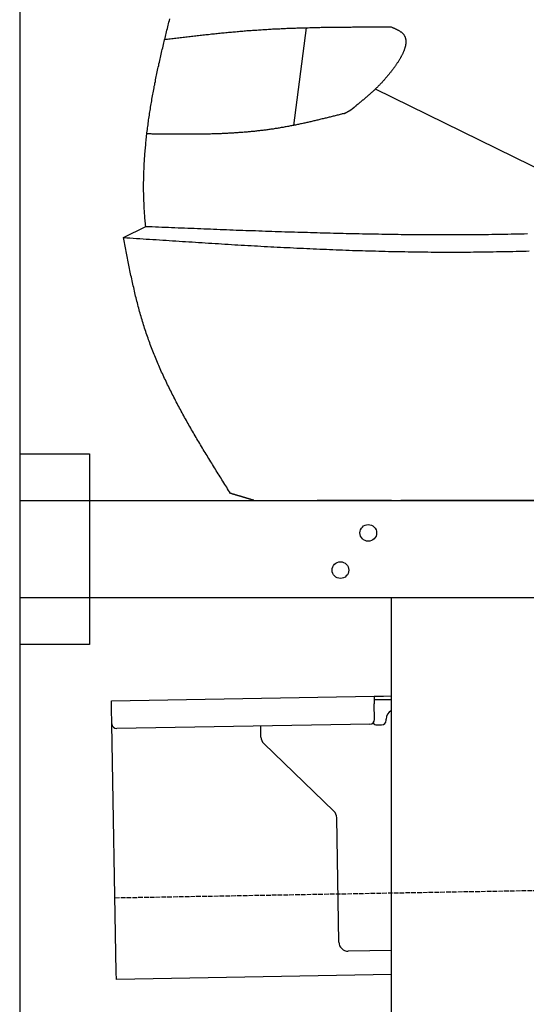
# Model space of a CAD drawing. Extents: x 1073 to 6773, y 5641 to 12616.
# Tile 36 of 69: x 1073 to 1618, y 10246 to 11306. Entities that reach past the tile are written whole.
import ezdxf

# ---------------------------------------------------------------- set-up
doc = ezdxf.new("R2010")
doc.units = 0
doc.linetypes.add('GEN3', pattern=[6.25, 5, -1.25])
doc.layers.get('0').update_dxf_attribs({"linetype": 'CONTINUOUS'})
doc.layers.add('3', color=6, linetype='GEN3')
doc.layers.add('CAR', color=10, linetype='CONTINUOUS')

msp = doc.modelspace()

# ---------------------------------------------------------------- linework, layer by layer
for p, q in [((1072.8, 12115.9), (1072.8, 5815.9)), ((1072.8, 10838), (1147.8, 10838)), ((1147.8, 10838), (1147.8, 10633)), ((1072.8, 10788), (1812.8, 10788)), ((1472.8, 10788), (1392.8, 10788)), ((1472.8, 10788), (1482.8, 10788)), ((1722.8, 10788), (1482.8, 10788)), ((1812.8, 10683), (1072.8, 10683)), ((1472.8, 8708), (1472.8, 10683)), ((1147.8, 10633), (1072.8, 10633)), ((1171.6, 10572.3), (1454, 10577.2)), ((1171.7, 10564.3), (1171.6, 10572.3)), ((1454, 10577.2), (1464, 10577.4)), ((1454, 10577.2), (1454.2, 10569.2)), ((1464.1, 10573.4), (1454.1, 10573.2)), ((1454.5, 10552.2), (1454.2, 10569.2)), ((1464, 10577.4), (1472.8, 10577.5)), ((1472.8, 10573.5), (1464.1, 10573.4)), ((1172, 10547.3), (1171.7, 10564.3)), ((1176.7, 10280.3), (1172, 10547.3)), ((1449.6, 10547.1), (1177.1, 10542.4)), ((1467, 10551.4), (1467, 10552.4)), ((1332.3, 10533.2), (1332.1, 10545.1)), ((1457.1, 10546.3), (1462.1, 10546.3)), ((1410.8, 10453.4), (1335.3, 10526.2)), ((1416.1, 10312.5), (1413.8, 10446.3)), ((1472.8, 10303.5), (1426.3, 10302.7)), ((1176.8, 10272.3), (1176.7, 10280.3)), ((1472.8, 10277.5), (1176.8, 10272.3))]:
    msp.add_line(p, q)
for centre in [(1447.8, 10753), (1417.8, 10713)]:
    msp.add_circle(centre, 9)
for centre, radius, start, end in [((1477, 10552.6), 10, 114.7874, 181), ((1177, 10547.4), 5, 181, 271), ((1449.5, 10552.1), 5, 271, 1), ((1457, 10551.3), 5, 214.2367, 271), ((1462, 10551.3), 5, 271, 1), ((1342.3, 10533.4), 10, 181, 226), ((1403.8, 10446.2), 10, 1, 46), ((1426.1, 10312.7), 10, 181, 271)]:
    msp.add_arc(centre, radius, start, end)
at = {"layer": '3'}
msp.add_line((1175.3, 10360.3), (6230.5, 10448.5), dxfattribs=at)
at = {"layer": 'CAR'}
for p, q in [((1380.9, 11296.9), (1367.3, 11191.7)), ((1761.6, 11080.5), (1455.4, 11230.8)), ((1184.4, 11071.1), (1208.3, 11083))]:
    msp.add_line(p, q, dxfattribs=at)
for points in [[(1208.3, 11083, 0), (1208.1, 11084.7, 0), (1208, 11086.4, 0), (1207.8, 11088.1, 0), (1207.7, 11089.8, 0), (1207.5, 11091.5, 0), (1207.4, 11093.2, 0), (1207.3, 11094.9, 0), (1207.1, 11096.6, 0), (1207, 11098.3, 0), (1206.9, 11100, 0), (1206.8, 11101.7, 0), (1206.7, 11103.4, 0), (1206.6, 11105.1, 0), (1206.5, 11106.8, 0), (1206.5, 11108.5, 0), (1206.4, 11110.2, 0), (1206.3, 11111.9, 0), (1206.3, 11113.6, 0), (1206.2, 11115.3, 0), (1206.2, 11117, 0), (1206.2, 11118.7, 0), (1206.1, 11120.4, 0), (1206.1, 11122.1, 0), (1206.1, 11123.9, 0), (1206.1, 11125.6, 0), (1206.1, 11127.3, 0), (1206.1, 11129, 0), (1206.1, 11130.7, 0), (1206.2, 11132.4, 0), (1206.2, 11134.1, 0), (1206.2, 11135.8, 0), (1206.3, 11137.5, 0), (1206.3, 11139.2, 0), (1206.4, 11140.9, 0), (1206.4, 11142.7, 0), (1206.5, 11144.4, 0), (1206.6, 11146.1, 0), (1206.7, 11147.8, 0), (1206.7, 11149.5, 0), (1206.8, 11151.2, 0), (1206.9, 11152.9, 0), (1207, 11154.6, 0), (1207.2, 11156.4, 0), (1207.3, 11158.1, 0), (1207.4, 11159.8, 0), (1207.5, 11161.5, 0), (1207.7, 11163.2, 0), (1207.8, 11164.9, 0), (1208, 11166.7, 0), (1208.1, 11168.4, 0), (1208.3, 11170.1, 0), (1208.4, 11171.8, 0), (1208.6, 11173.5, 0), (1208.8, 11175.2, 0), (1209, 11177, 0), (1209.1, 11178.7, 0), (1209.3, 11180.4, 0), (1209.5, 11182.1, 0), (1209.7, 11183.8, 0), (1209.9, 11185.5, 0), (1210.2, 11187.3, 0), (1210.4, 11189, 0), (1210.6, 11190.7, 0), (1210.8, 11192.4, 0), (1211, 11194.1, 0), (1211.3, 11195.9, 0), (1211.5, 11197.6, 0), (1211.8, 11199.3, 0), (1212, 11201, 0), (1212.3, 11202.8, 0), (1212.5, 11204.5, 0), (1212.8, 11206.2, 0), (1213.1, 11207.9, 0), (1213.4, 11209.6, 0), (1213.6, 11211.4, 0), (1213.9, 11213.1, 0), (1214.2, 11214.8, 0), (1214.5, 11216.5, 0), (1214.8, 11218.3, 0), (1215.1, 11220, 0), (1215.4, 11221.7, 0), (1215.7, 11223.4, 0), (1216, 11225.2, 0), (1216.3, 11226.9, 0), (1216.7, 11228.6, 0), (1217, 11230.3, 0), (1217.3, 11232.1, 0), (1217.6, 11233.8, 0), (1218, 11235.5, 0), (1218.3, 11237.2, 0), (1218.7, 11239, 0), (1219, 11240.7, 0), (1219.3, 11242.4, 0), (1219.7, 11244.2, 0), (1220.1, 11245.9, 0), (1220.4, 11247.6, 0), (1220.8, 11249.3, 0), (1221.1, 11251.1, 0), (1221.5, 11252.8, 0), (1221.9, 11254.5, 0), (1222.3, 11256.2, 0), (1222.6, 11258, 0), (1223, 11259.7, 0), (1223.4, 11261.4, 0), (1223.8, 11263.2, 0), (1224.2, 11264.9, 0), (1224.6, 11266.6, 0), (1225, 11268.3, 0), (1225.4, 11270.1, 0), (1225.8, 11271.8, 0), (1226.2, 11273.5, 0), (1226.6, 11275.3, 0), (1227, 11277, 0), (1227.4, 11278.7, 0), (1227.8, 11280.5, 0), (1228.2, 11282.2, 0), (1228.6, 11283.9, 0), (1229.1, 11285.6, 0), (1229.5, 11287.4, 0), (1229.9, 11289.1, 0), (1230.3, 11290.8, 0), (1230.8, 11292.6, 0), (1231.2, 11294.3, 0), (1231.6, 11296, 0), (1232, 11297.8, 0), (1232.5, 11299.5, 0), (1232.9, 11301.2, 0), (1233.3, 11303, 0), (1233.8, 11304.7, 0), (1234.2, 11306.4, 0)], [(1228.7, 11284.2, 0), (1230.2, 11284.4, 0), (1231.8, 11284.6, 0), (1233.3, 11284.8, 0), (1234.8, 11285, 0), (1236.3, 11285.1, 0), (1237.9, 11285.3, 0), (1239.4, 11285.5, 0), (1240.9, 11285.7, 0), (1242.5, 11285.9, 0), (1244, 11286.1, 0), (1245.5, 11286.2, 0), (1247, 11286.4, 0), (1248.5, 11286.6, 0), (1250.1, 11286.8, 0), (1251.6, 11287, 0), (1253.1, 11287.1, 0), (1254.7, 11287.3, 0), (1256.2, 11287.5, 0), (1257.7, 11287.7, 0), (1259.2, 11287.9, 0), (1260.8, 11288, 0), (1262.3, 11288.2, 0), (1263.8, 11288.4, 0), (1265.3, 11288.6, 0), (1266.9, 11288.7, 0), (1268.4, 11288.9, 0), (1269.9, 11289.1, 0), (1271.5, 11289.2, 0), (1273, 11289.4, 0), (1274.5, 11289.6, 0), (1276, 11289.7, 0), (1277.6, 11289.9, 0), (1279.1, 11290.1, 0), (1280.6, 11290.2, 0), (1282.2, 11290.4, 0), (1283.7, 11290.6, 0), (1285.2, 11290.7, 0), (1286.7, 11290.9, 0), (1288.3, 11291, 0), (1289.8, 11291.2, 0), (1291.3, 11291.3, 0), (1292.8, 11291.5, 0), (1294.4, 11291.6, 0), (1295.9, 11291.8, 0), (1297.4, 11291.9, 0), (1299, 11292.1, 0), (1300.5, 11292.2, 0), (1302, 11292.4, 0), (1303.5, 11292.5, 0), (1305.1, 11292.6, 0), (1306.6, 11292.8, 0), (1308.1, 11292.9, 0), (1309.7, 11293, 0), (1311.2, 11293.2, 0), (1312.7, 11293.3, 0), (1314.3, 11293.4, 0), (1315.8, 11293.5, 0), (1317.3, 11293.7, 0), (1318.8, 11293.8, 0), (1320.4, 11293.9, 0), (1321.9, 11294, 0), (1323.4, 11294.1, 0), (1325, 11294.2, 0), (1326.5, 11294.3, 0), (1328, 11294.4, 0), (1329.6, 11294.5, 0), (1331.1, 11294.6, 0), (1332.6, 11294.7, 0), (1334.2, 11294.8, 0), (1335.7, 11294.9, 0), (1337.2, 11295, 0), (1338.8, 11295.1, 0), (1340.3, 11295.2, 0), (1341.8, 11295.3, 0), (1343.4, 11295.4, 0), (1344.9, 11295.5, 0), (1346.4, 11295.5, 0), (1348, 11295.6, 0), (1349.5, 11295.7, 0), (1351, 11295.8, 0), (1352.6, 11295.8, 0), (1354.1, 11295.9, 0), (1355.6, 11296, 0), (1357.2, 11296, 0), (1358.7, 11296.1, 0), (1360.2, 11296.2, 0), (1361.8, 11296.2, 0), (1363.3, 11296.3, 0), (1364.8, 11296.4, 0), (1366.4, 11296.4, 0), (1367.9, 11296.5, 0), (1369.4, 11296.5, 0), (1371, 11296.6, 0), (1372.5, 11296.6, 0), (1374, 11296.7, 0), (1375.6, 11296.7, 0), (1377.1, 11296.8, 0), (1378.7, 11296.8, 0), (1380.2, 11296.9, 0), (1381.7, 11296.9, 0), (1383.2, 11296.9, 0), (1384.8, 11297, 0), (1386.3, 11297, 0), (1387.9, 11297.1, 0), (1389.4, 11297.1, 0), (1390.9, 11297.1, 0), (1392.5, 11297.2, 0), (1394, 11297.2, 0), (1395.5, 11297.2, 0), (1397.1, 11297.3, 0), (1398.6, 11297.3, 0), (1400.2, 11297.3, 0), (1401.7, 11297.3, 0), (1403.2, 11297.4, 0), (1404.8, 11297.4, 0), (1406.3, 11297.4, 0), (1407.8, 11297.4, 0), (1409.4, 11297.4, 0), (1410.9, 11297.5, 0), (1412.5, 11297.5, 0), (1414, 11297.5, 0), (1415.5, 11297.5, 0), (1417.1, 11297.5, 0), (1418.6, 11297.6, 0), (1420.1, 11297.6, 0), (1421.7, 11297.6, 0), (1423.2, 11297.6, 0), (1424.8, 11297.6, 0), (1426.3, 11297.6, 0), (1427.8, 11297.6, 0), (1429.4, 11297.6, 0), (1430.9, 11297.7, 0), (1432.4, 11297.7, 0), (1434, 11297.7, 0), (1435.5, 11297.7, 0), (1437, 11297.7, 0), (1438.6, 11297.7, 0), (1440.1, 11297.7, 0), (1441.7, 11297.7, 0), (1443.2, 11297.7, 0), (1444.7, 11297.7, 0), (1446.3, 11297.7, 0), (1447.8, 11297.7, 0), (1449.3, 11297.7, 0), (1450.9, 11297.7, 0), (1452.4, 11297.7, 0), (1454, 11297.7, 0), (1455.5, 11297.7, 0), (1457, 11297.7, 0), (1458.6, 11297.7, 0), (1460.1, 11297.7, 0), (1461.7, 11297.7, 0), (1463.2, 11297.7, 0), (1464.7, 11297.7, 0), (1466.3, 11297.7, 0), (1467.8, 11297.7, 0), (1469.3, 11297.7, 0), (1470.9, 11297.7, 0), (1472.4, 11297.8, 0)], [(1472.4, 11297.8, 0), (1473, 11297.5, 0), (1473.6, 11297.2, 0), (1474.2, 11297, 0), (1474.7, 11296.7, 0), (1475.3, 11296.5, 0), (1475.9, 11296.2, 0), (1476.4, 11296, 0), (1477, 11295.7, 0), (1477.5, 11295.4, 0), (1478.1, 11295.2, 0), (1478.6, 11294.9, 0), (1479.2, 11294.6, 0), (1479.7, 11294.4, 0), (1480.2, 11294.1, 0), (1480.7, 11293.8, 0), (1481.2, 11293.5, 0), (1481.7, 11293.2, 0), (1482.1, 11292.9, 0), (1482.6, 11292.6, 0), (1483, 11292.3, 0), (1483.5, 11291.9, 0), (1483.9, 11291.6, 0), (1484.2, 11291.3, 0), (1484.6, 11290.9, 0), (1485, 11290.6, 0), (1485.3, 11290.2, 0), (1485.6, 11289.8, 0), (1485.9, 11289.5, 0), (1486.2, 11289.1, 0), (1486.5, 11288.7, 0), (1486.7, 11288.3, 0), (1486.9, 11287.9, 0), (1487.1, 11287.4, 0), (1487.3, 11287, 0), (1487.5, 11286.6, 0), (1487.6, 11286.1, 0), (1487.8, 11285.7, 0), (1487.9, 11285.2, 0), (1488, 11284.7, 0), (1488.1, 11284.3, 0), (1488.1, 11283.8, 0), (1488.2, 11283.3, 0), (1488.2, 11282.8, 0), (1488.2, 11282.3, 0), (1488.2, 11281.8, 0), (1488.2, 11281.3, 0), (1488.2, 11280.8, 0), (1488.2, 11280.3, 0), (1488.1, 11279.7, 0), (1488.1, 11279.2, 0), (1488, 11278.7, 0), (1487.9, 11278.1, 0), (1487.8, 11277.6, 0), (1487.7, 11277.1, 0), (1487.5, 11276.5, 0), (1487.4, 11275.9, 0), (1487.2, 11275.4, 0), (1487, 11274.8, 0), (1486.9, 11274.3, 0), (1486.7, 11273.7, 0), (1486.5, 11273.1, 0), (1486.3, 11272.5, 0), (1486, 11272, 0), (1485.8, 11271.4, 0), (1485.6, 11270.8, 0), (1485.3, 11270.2, 0), (1485, 11269.6, 0), (1484.8, 11269, 0), (1484.5, 11268.4, 0), (1484.2, 11267.8, 0), (1483.9, 11267.2, 0), (1483.6, 11266.6, 0), (1483.3, 11266.1, 0), (1483, 11265.5, 0), (1482.6, 11264.9, 0), (1482.3, 11264.3, 0), (1482, 11263.7, 0), (1481.6, 11263.1, 0), (1481.2, 11262.5, 0), (1480.9, 11261.9, 0), (1480.5, 11261.3, 0), (1480.2, 11260.7, 0), (1479.8, 11260.1, 0), (1479.4, 11259.5, 0), (1479, 11258.9, 0), (1478.6, 11258.3, 0), (1478.2, 11257.7, 0), (1477.8, 11257.1, 0), (1477.4, 11256.5, 0), (1477, 11255.9, 0), (1476.6, 11255.4, 0), (1476.2, 11254.8, 0), (1475.8, 11254.2, 0), (1475.3, 11253.6, 0), (1474.9, 11253, 0), (1474.5, 11252.5, 0), (1474.1, 11251.9, 0), (1473.6, 11251.3, 0), (1473.2, 11250.8, 0), (1472.8, 11250.2, 0), (1472.3, 11249.7, 0), (1471.9, 11249.1, 0), (1471.5, 11248.6, 0), (1471.1, 11248, 0), (1470.6, 11247.5, 0), (1470.2, 11247, 0), (1469.8, 11246.5, 0), (1469.3, 11245.9, 0), (1468.9, 11245.4, 0), (1468.5, 11244.9, 0), (1468.1, 11244.4, 0), (1467.7, 11243.9, 0), (1467.2, 11243.4, 0), (1466.8, 11242.9, 0), (1466.4, 11242.4, 0), (1466, 11241.9, 0), (1465.5, 11241.5, 0), (1465.1, 11241, 0), (1464.7, 11240.5, 0), (1464.3, 11240, 0), (1463.8, 11239.6, 0), (1463.4, 11239.1, 0), (1463, 11238.7, 0), (1462.6, 11238.2, 0), (1462.2, 11237.7, 0), (1461.8, 11237.3, 0), (1461.3, 11236.9, 0), (1460.9, 11236.4, 0), (1460.5, 11236, 0), (1460.1, 11235.5, 0), (1459.7, 11235.1, 0), (1459.3, 11234.7, 0), (1458.8, 11234.3, 0), (1458.4, 11233.8, 0), (1458, 11233.4, 0), (1457.6, 11233, 0), (1457.2, 11232.6, 0), (1456.8, 11232.2, 0), (1456.4, 11231.8, 0), (1456, 11231.4, 0), (1455.5, 11231, 0), (1455.1, 11230.6, 0), (1454.7, 11230.2, 0), (1454.3, 11229.8, 0), (1453.9, 11229.4, 0), (1453.5, 11229, 0), (1453.1, 11228.7, 0), (1452.7, 11228.3, 0), (1452.2, 11227.9, 0), (1451.8, 11227.5, 0), (1451.4, 11227.1, 0), (1451, 11226.8, 0), (1450.6, 11226.4, 0), (1450.2, 11226, 0), (1449.8, 11225.7, 0), (1449.4, 11225.3, 0), (1449, 11224.9, 0), (1448.6, 11224.6, 0), (1448.2, 11224.2, 0), (1447.8, 11223.9, 0), (1447.4, 11223.5, 0), (1447, 11223.2, 0), (1446.5, 11222.8, 0), (1446.1, 11222.5, 0), (1445.7, 11222.1, 0), (1445.3, 11221.8, 0), (1444.9, 11221.4, 0), (1444.5, 11221.1, 0), (1444.1, 11220.7, 0), (1443.7, 11220.4, 0), (1443.3, 11220, 0), (1442.9, 11219.7, 0), (1442.5, 11219.4, 0), (1442.1, 11219, 0), (1441.7, 11218.7, 0), (1441.3, 11218.4, 0), (1440.9, 11218, 0), (1440.5, 11217.7, 0), (1440.1, 11217.3, 0), (1439.7, 11217, 0), (1439.3, 11216.7, 0), (1438.8, 11216.3, 0), (1438.5, 11216, 0), (1438, 11215.7, 0), (1437.6, 11215.4, 0), (1437.2, 11215, 0), (1436.8, 11214.7, 0), (1436.4, 11214.4, 0), (1436, 11214, 0), (1435.6, 11213.7, 0), (1435.2, 11213.4, 0)], [(1422, 11204.5, 0), (1420.9, 11204.3, 0), (1419.8, 11204, 0), (1418.8, 11203.7, 0), (1417.7, 11203.4, 0), (1416.6, 11203.2, 0), (1415.5, 11202.9, 0), (1414.4, 11202.6, 0), (1413.3, 11202.3, 0), (1412.2, 11202.1, 0), (1411.1, 11201.8, 0), (1410, 11201.5, 0), (1408.9, 11201.2, 0), (1407.8, 11201, 0), (1406.8, 11200.7, 0), (1405.7, 11200.4, 0), (1404.6, 11200.2, 0), (1403.5, 11199.9, 0), (1402.4, 11199.6, 0), (1401.3, 11199.4, 0), (1400.2, 11199.1, 0), (1399.1, 11198.8, 0), (1398, 11198.6, 0), (1396.9, 11198.3, 0), (1395.8, 11198, 0), (1394.7, 11197.8, 0), (1393.6, 11197.5, 0), (1392.5, 11197.2, 0), (1391.5, 11197, 0), (1390.4, 11196.7, 0), (1389.3, 11196.5, 0), (1388.2, 11196.2, 0), (1387.1, 11196, 0), (1386, 11195.7, 0), (1384.9, 11195.5, 0), (1383.8, 11195.2, 0), (1382.7, 11195, 0), (1381.6, 11194.7, 0), (1380.5, 11194.5, 0), (1379.4, 11194.2, 0), (1378.3, 11194, 0), (1377.2, 11193.8, 0), (1376.1, 11193.5, 0), (1375, 11193.3, 0), (1373.9, 11193.1, 0), (1372.8, 11192.8, 0), (1371.7, 11192.6, 0), (1370.6, 11192.4, 0), (1369.5, 11192.1, 0), (1368.4, 11191.9, 0), (1367.3, 11191.7, 0), (1366.2, 11191.5, 0), (1365.1, 11191.3, 0), (1364, 11191.1, 0), (1362.9, 11190.8, 0), (1361.8, 11190.6, 0), (1360.7, 11190.4, 0), (1359.6, 11190.2, 0), (1358.5, 11190, 0), (1357.4, 11189.8, 0), (1356.3, 11189.6, 0), (1355.2, 11189.4, 0), (1354.1, 11189.3, 0), (1353, 11189.1, 0), (1351.9, 11188.9, 0), (1350.8, 11188.7, 0), (1349.7, 11188.5, 0), (1348.6, 11188.3, 0), (1347.5, 11188.2, 0), (1346.4, 11188, 0), (1345.3, 11187.8, 0), (1344.2, 11187.7, 0), (1343.1, 11187.5, 0), (1342, 11187.3, 0), (1340.8, 11187.2, 0), (1339.7, 11187, 0), (1338.6, 11186.9, 0), (1337.5, 11186.7, 0), (1336.4, 11186.6, 0), (1335.3, 11186.5, 0), (1334.2, 11186.3, 0), (1333.1, 11186.2, 0), (1332, 11186.1, 0), (1330.8, 11185.9, 0), (1329.7, 11185.8, 0), (1328.6, 11185.7, 0), (1327.5, 11185.6, 0), (1326.4, 11185.4, 0), (1325.3, 11185.3, 0), (1324.2, 11185.2, 0), (1323, 11185.1, 0), (1321.9, 11185, 0), (1320.8, 11184.9, 0), (1319.7, 11184.8, 0), (1318.6, 11184.7, 0), (1317.4, 11184.6, 0), (1316.3, 11184.5, 0), (1315.2, 11184.4, 0), (1314.1, 11184.3, 0), (1313, 11184.2, 0), (1311.8, 11184.1, 0), (1310.7, 11184, 0), (1309.6, 11183.9, 0), (1308.5, 11183.9, 0), (1307.4, 11183.8, 0), (1306.2, 11183.7, 0), (1305.1, 11183.6, 0), (1304, 11183.6, 0), (1302.9, 11183.5, 0), (1301.8, 11183.4, 0), (1300.7, 11183.4, 0), (1299.5, 11183.3, 0), (1298.4, 11183.2, 0), (1297.3, 11183.2, 0), (1296.2, 11183.1, 0), (1295, 11183.1, 0), (1293.9, 11183, 0), (1292.8, 11183, 0), (1291.7, 11182.9, 0), (1290.5, 11182.9, 0), (1289.4, 11182.8, 0), (1288.3, 11182.8, 0), (1287.2, 11182.7, 0), (1286, 11182.7, 0), (1284.9, 11182.6, 0), (1283.8, 11182.6, 0), (1282.7, 11182.6, 0), (1281.5, 11182.5, 0), (1280.4, 11182.5, 0), (1279.3, 11182.5, 0), (1278.2, 11182.4, 0), (1277, 11182.4, 0), (1275.9, 11182.4, 0), (1274.8, 11182.3, 0), (1273.7, 11182.3, 0), (1272.5, 11182.3, 0), (1271.4, 11182.3, 0), (1270.3, 11182.3, 0), (1269.2, 11182.2, 0), (1268, 11182.2, 0), (1266.9, 11182.2, 0), (1265.8, 11182.2, 0), (1264.7, 11182.2, 0), (1263.5, 11182.2, 0), (1262.4, 11182.2, 0), (1261.3, 11182.1, 0), (1260.2, 11182.1, 0), (1259, 11182.1, 0), (1257.9, 11182.1, 0), (1256.8, 11182.1, 0), (1255.7, 11182.1, 0), (1254.5, 11182.1, 0), (1253.4, 11182.1, 0), (1252.3, 11182.1, 0), (1251.2, 11182.1, 0), (1250, 11182.1, 0), (1248.9, 11182.1, 0), (1247.8, 11182.1, 0), (1246.7, 11182.1, 0), (1245.6, 11182.1, 0), (1244.4, 11182.1, 0), (1243.3, 11182.1, 0), (1242.2, 11182.1, 0), (1241.1, 11182.1, 0), (1239.9, 11182.1, 0), (1238.8, 11182.2, 0), (1237.7, 11182.2, 0), (1236.6, 11182.2, 0), (1235.4, 11182.2, 0), (1234.3, 11182.2, 0), (1233.2, 11182.2, 0), (1232.1, 11182.2, 0), (1231, 11182.2, 0), (1229.8, 11182.2, 0), (1228.7, 11182.3, 0), (1227.6, 11182.3, 0), (1226.5, 11182.3, 0), (1225.3, 11182.3, 0), (1224.2, 11182.3, 0), (1223.1, 11182.3, 0), (1222, 11182.3, 0), (1220.8, 11182.4, 0), (1219.7, 11182.4, 0), (1218.6, 11182.4, 0), (1217.5, 11182.4, 0), (1216.4, 11182.4, 0), (1215.2, 11182.4, 0), (1214.1, 11182.5, 0), (1213, 11182.5, 0), (1211.9, 11182.5, 0), (1210.8, 11182.5, 0), (1209.6, 11182.5, 0)], [(1422, 11204.5, 0), (1422.1, 11204.6, 0), (1422.2, 11204.6, 0), (1422.3, 11204.7, 0), (1422.4, 11204.7, 0), (1422.5, 11204.8, 0), (1422.5, 11204.8, 0), (1422.6, 11204.9, 0), (1422.7, 11204.9, 0), (1422.8, 11204.9, 0), (1422.9, 11205, 0), (1423, 11205, 0), (1423.1, 11205.1, 0), (1423.2, 11205.1, 0), (1423.3, 11205.2, 0), (1423.4, 11205.2, 0), (1423.5, 11205.3, 0), (1423.5, 11205.3, 0), (1423.6, 11205.4, 0), (1423.7, 11205.4, 0), (1423.8, 11205.5, 0), (1423.9, 11205.5, 0), (1424, 11205.6, 0), (1424.1, 11205.6, 0), (1424.2, 11205.6, 0), (1424.2, 11205.7, 0), (1424.3, 11205.7, 0), (1424.4, 11205.8, 0), (1424.5, 11205.8, 0), (1424.6, 11205.9, 0), (1424.7, 11205.9, 0), (1424.8, 11206, 0), (1424.9, 11206, 0), (1425, 11206.1, 0), (1425, 11206.1, 0), (1425.1, 11206.2, 0), (1425.2, 11206.2, 0), (1425.3, 11206.3, 0), (1425.4, 11206.3, 0), (1425.5, 11206.4, 0), (1425.6, 11206.4, 0), (1425.7, 11206.5, 0), (1425.8, 11206.5, 0), (1425.8, 11206.6, 0), (1425.9, 11206.6, 0), (1426, 11206.7, 0), (1426.1, 11206.7, 0), (1426.2, 11206.8, 0), (1426.3, 11206.8, 0), (1426.4, 11206.9, 0), (1426.4, 11206.9, 0), (1426.5, 11207, 0), (1426.6, 11207, 0), (1426.7, 11207.1, 0), (1426.8, 11207.1, 0), (1426.9, 11207.2, 0), (1427, 11207.2, 0), (1427, 11207.3, 0), (1427.1, 11207.3, 0), (1427.2, 11207.4, 0), (1427.3, 11207.4, 0), (1427.4, 11207.5, 0), (1427.5, 11207.5, 0), (1427.6, 11207.6, 0), (1427.7, 11207.6, 0), (1427.7, 11207.7, 0), (1427.8, 11207.7, 0), (1427.9, 11207.8, 0), (1428, 11207.8, 0), (1428.1, 11207.9, 0), (1428.2, 11207.9, 0), (1428.2, 11208, 0), (1428.3, 11208, 0), (1428.4, 11208.1, 0), (1428.5, 11208.2, 0), (1428.6, 11208.2, 0), (1428.7, 11208.3, 0), (1428.8, 11208.3, 0), (1428.8, 11208.4, 0), (1428.9, 11208.4, 0), (1429, 11208.5, 0), (1429.1, 11208.5, 0), (1429.2, 11208.6, 0), (1429.2, 11208.6, 0), (1429.3, 11208.7, 0), (1429.4, 11208.8, 0), (1429.5, 11208.8, 0), (1429.6, 11208.9, 0), (1429.7, 11208.9, 0), (1429.7, 11209, 0), (1429.8, 11209, 0), (1429.9, 11209.1, 0), (1430, 11209.2, 0), (1430.1, 11209.2, 0), (1430.2, 11209.3, 0), (1430.2, 11209.3, 0), (1430.3, 11209.4, 0), (1430.4, 11209.5, 0), (1430.5, 11209.5, 0), (1430.5, 11209.6, 0), (1430.6, 11209.6, 0), (1430.7, 11209.7, 0), (1430.8, 11209.8, 0), (1430.9, 11209.8, 0), (1431, 11209.9, 0), (1431, 11209.9, 0), (1431.1, 11210, 0), (1431.2, 11210.1, 0), (1431.3, 11210.1, 0), (1431.3, 11210.2, 0), (1431.4, 11210.2, 0), (1431.5, 11210.3, 0), (1431.6, 11210.4, 0), (1431.7, 11210.4, 0), (1431.7, 11210.5, 0), (1431.8, 11210.5, 0), (1431.9, 11210.6, 0), (1432, 11210.7, 0), (1432.1, 11210.7, 0), (1432.1, 11210.8, 0), (1432.2, 11210.9, 0), (1432.3, 11210.9, 0), (1432.4, 11211, 0), (1432.5, 11211.1, 0), (1432.5, 11211.1, 0), (1432.6, 11211.2, 0), (1432.7, 11211.2, 0), (1432.8, 11211.3, 0), (1432.8, 11211.4, 0), (1432.9, 11211.4, 0), (1433, 11211.5, 0), (1433.1, 11211.6, 0), (1433.2, 11211.6, 0), (1433.2, 11211.7, 0), (1433.3, 11211.8, 0), (1433.4, 11211.8, 0), (1433.5, 11211.9, 0), (1433.5, 11211.9, 0), (1433.6, 11212, 0), (1433.7, 11212.1, 0), (1433.8, 11212.1, 0), (1433.8, 11212.2, 0), (1433.9, 11212.3, 0), (1434, 11212.3, 0), (1434.1, 11212.4, 0), (1434.2, 11212.5, 0), (1434.2, 11212.5, 0), (1434.3, 11212.6, 0), (1434.4, 11212.7, 0), (1434.5, 11212.7, 0), (1434.5, 11212.8, 0), (1434.6, 11212.9, 0), (1434.7, 11212.9, 0), (1434.8, 11213, 0), (1434.8, 11213.1, 0), (1434.9, 11213.1, 0), (1435, 11213.2, 0), (1435.1, 11213.2, 0), (1435.1, 11213.3, 0), (1435.2, 11213.4, 0)], [(1208.3, 11083, 0), (1211.8, 11082.8, 0), (1215.3, 11082.7, 0), (1218.7, 11082.6, 0), (1222.2, 11082.4, 0), (1225.7, 11082.3, 0), (1229.2, 11082.1, 0), (1232.7, 11082, 0), (1236.1, 11081.9, 0), (1239.6, 11081.7, 0), (1243.1, 11081.6, 0), (1246.6, 11081.4, 0), (1250.1, 11081.3, 0), (1253.5, 11081.1, 0), (1257, 11081, 0), (1260.5, 11080.9, 0), (1264, 11080.7, 0), (1267.5, 11080.6, 0), (1271, 11080.5, 0), (1274.4, 11080.3, 0), (1277.9, 11080.2, 0), (1281.4, 11080.1, 0), (1284.9, 11079.9, 0), (1288.3, 11079.8, 0), (1291.8, 11079.6, 0), (1295.3, 11079.5, 0), (1298.8, 11079.4, 0), (1302.3, 11079.3, 0), (1305.8, 11079.1, 0), (1309.2, 11079, 0), (1312.7, 11078.9, 0), (1316.2, 11078.7, 0), (1319.7, 11078.6, 0), (1323.2, 11078.5, 0), (1326.6, 11078.4, 0), (1330.1, 11078.2, 0), (1333.6, 11078.1, 0), (1337.1, 11078, 0), (1340.6, 11077.9, 0), (1344, 11077.8, 0), (1347.5, 11077.6, 0), (1351, 11077.5, 0), (1354.5, 11077.4, 0), (1358, 11077.3, 0), (1361.4, 11077.2, 0), (1364.9, 11077.1, 0), (1368.4, 11077, 0), (1371.9, 11076.9, 0), (1375.4, 11076.8, 0), (1378.8, 11076.7, 0), (1382.3, 11076.6, 0), (1385.8, 11076.5, 0), (1389.3, 11076.4, 0), (1392.8, 11076.3, 0), (1396.2, 11076.2, 0), (1399.7, 11076.1, 0), (1403.2, 11076, 0), (1406.7, 11075.9, 0), (1410.2, 11075.8, 0), (1413.7, 11075.7, 0), (1417.1, 11075.6, 0), (1420.6, 11075.6, 0), (1424.1, 11075.5, 0), (1427.6, 11075.4, 0), (1431, 11075.3, 0), (1434.5, 11075.2, 0), (1438, 11075.2, 0), (1441.5, 11075.1, 0), (1445, 11075, 0), (1448.5, 11075, 0), (1451.9, 11074.9, 0), (1455.4, 11074.8, 0), (1458.9, 11074.8, 0), (1462.4, 11074.7, 0), (1465.8, 11074.7, 0), (1469.3, 11074.6, 0), (1472.8, 11074.6, 0), (1476.3, 11074.5, 0), (1479.8, 11074.5, 0), (1483.2, 11074.4, 0), (1486.7, 11074.4, 0), (1490.2, 11074.4, 0), (1493.7, 11074.3, 0), (1497.2, 11074.3, 0), (1500.7, 11074.3, 0), (1504.1, 11074.3, 0), (1507.6, 11074.2, 0), (1511.1, 11074.2, 0), (1514.6, 11074.2, 0), (1518, 11074.2, 0), (1521.5, 11074.2, 0), (1525, 11074.2, 0), (1528.5, 11074.2, 0), (1532, 11074.2, 0), (1535.5, 11074.2, 0), (1538.9, 11074.2, 0), (1542.4, 11074.2, 0), (1545.9, 11074.2, 0), (1549.4, 11074.2, 0), (1552.8, 11074.2, 0), (1556.3, 11074.2, 0), (1559.8, 11074.3, 0), (1563.3, 11074.3, 0), (1566.8, 11074.3, 0), (1570.2, 11074.3, 0), (1573.7, 11074.4, 0), (1577.2, 11074.4, 0), (1580.7, 11074.5, 0), (1584.2, 11074.5, 0), (1587.6, 11074.6, 0), (1591.1, 11074.6, 0), (1594.6, 11074.7, 0), (1598.1, 11074.7, 0), (1601.5, 11074.8, 0), (1605, 11074.9, 0), (1608.5, 11074.9, 0), (1612, 11075, 0), (1615.5, 11075.1, 0), (1619, 11075.2, 0)], [(1299.6, 10795.6, 0), (1298.5, 10797.2, 0), (1297.5, 10798.8, 0), (1296.5, 10800.4, 0), (1295.5, 10802.1, 0), (1294.5, 10803.7, 0), (1293.5, 10805.3, 0), (1292.4, 10806.9, 0), (1291.4, 10808.6, 0), (1290.4, 10810.2, 0), (1289.4, 10811.8, 0), (1288.4, 10813.4, 0), (1287.3, 10815.1, 0), (1286.3, 10816.7, 0), (1285.3, 10818.3, 0), (1284.3, 10819.9, 0), (1283.3, 10821.6, 0), (1282.3, 10823.2, 0), (1281.3, 10824.8, 0), (1280.3, 10826.5, 0), (1279.3, 10828.1, 0), (1278.3, 10829.7, 0), (1277.3, 10831.3, 0), (1276.3, 10833, 0), (1275.3, 10834.6, 0), (1274.3, 10836.2, 0), (1273.3, 10837.9, 0), (1272.3, 10839.5, 0), (1271.3, 10841.1, 0), (1270.3, 10842.8, 0), (1269.3, 10844.4, 0), (1268.3, 10846, 0), (1267.4, 10847.7, 0), (1266.4, 10849.3, 0), (1265.4, 10851, 0), (1264.4, 10852.6, 0), (1263.5, 10854.2, 0), (1262.5, 10855.9, 0), (1261.5, 10857.5, 0), (1260.6, 10859.2, 0), (1259.6, 10860.8, 0), (1258.7, 10862.5, 0), (1257.7, 10864.1, 0), (1256.8, 10865.8, 0), (1255.8, 10867.4, 0), (1254.9, 10869.1, 0), (1254, 10870.7, 0), (1253, 10872.4, 0), (1252.1, 10874, 0), (1251.2, 10875.7, 0), (1250.2, 10877.4, 0), (1249.3, 10879, 0), (1248.4, 10880.7, 0), (1247.5, 10882.3, 0), (1246.6, 10884, 0), (1245.7, 10885.7, 0), (1244.8, 10887.3, 0), (1243.9, 10889, 0), (1243, 10890.7, 0), (1242.1, 10892.4, 0), (1241.2, 10894, 0), (1240.4, 10895.7, 0), (1239.5, 10897.4, 0), (1238.6, 10899.1, 0), (1237.8, 10900.8, 0), (1236.9, 10902.4, 0), (1236.1, 10904.1, 0), (1235.2, 10905.8, 0), (1234.4, 10907.5, 0), (1233.5, 10909.2, 0), (1232.7, 10910.9, 0), (1231.9, 10912.6, 0), (1231.1, 10914.3, 0), (1230.3, 10916, 0), (1229.5, 10917.7, 0), (1228.7, 10919.4, 0), (1227.8, 10921.1, 0), (1227.1, 10922.8, 0), (1226.3, 10924.5, 0), (1225.5, 10926.2, 0), (1224.7, 10927.9, 0), (1224, 10929.7, 0), (1223.2, 10931.4, 0), (1222.5, 10933.1, 0), (1221.7, 10934.8, 0), (1221, 10936.6, 0), (1220.2, 10938.3, 0), (1219.5, 10940, 0), (1218.8, 10941.8, 0), (1218.1, 10943.5, 0), (1217.4, 10945.2, 0), (1216.7, 10947, 0), (1216, 10948.7, 0), (1215.3, 10950.5, 0), (1214.7, 10952.2, 0), (1214, 10954, 0), (1213.3, 10955.7, 0), (1212.7, 10957.5, 0), (1212, 10959.3, 0), (1211.4, 10961, 0), (1210.8, 10962.8, 0), (1210.1, 10964.6, 0), (1209.5, 10966.3, 0), (1208.9, 10968.1, 0), (1208.3, 10969.9, 0), (1207.7, 10971.7, 0), (1207.2, 10973.5, 0), (1206.6, 10975.2, 0), (1206, 10977, 0), (1205.5, 10978.8, 0), (1204.9, 10980.6, 0), (1204.4, 10982.4, 0), (1203.8, 10984.2, 0), (1203.3, 10986, 0), (1202.8, 10987.9, 0), (1202.3, 10989.7, 0), (1201.8, 10991.5, 0), (1201.3, 10993.3, 0), (1200.8, 10995.1, 0), (1200.3, 10996.9, 0), (1199.8, 10998.8, 0), (1199.4, 11000.6, 0), (1198.9, 11002.4, 0), (1198.4, 11004.2, 0), (1198, 11006.1, 0), (1197.5, 11007.9, 0), (1197.1, 11009.7, 0), (1196.7, 11011.6, 0), (1196.2, 11013.4, 0), (1195.8, 11015.3, 0), (1195.4, 11017.1, 0), (1194.9, 11019, 0), (1194.5, 11020.8, 0), (1194.1, 11022.7, 0), (1193.7, 11024.5, 0), (1193.3, 11026.4, 0), (1192.9, 11028.2, 0), (1192.5, 11030.1, 0), (1192.1, 11031.9, 0), (1191.7, 11033.8, 0), (1191.3, 11035.6, 0), (1191, 11037.5, 0), (1190.6, 11039.4, 0), (1190.2, 11041.2, 0), (1189.8, 11043.1, 0), (1189.5, 11044.9, 0), (1189.1, 11046.8, 0), (1188.7, 11048.7, 0), (1188.3, 11050.5, 0), (1188, 11052.4, 0), (1187.6, 11054.3, 0), (1187.3, 11056.1, 0), (1186.9, 11058, 0), (1186.5, 11059.9, 0), (1186.2, 11061.7, 0), (1185.8, 11063.6, 0), (1185.5, 11065.5, 0), (1185.1, 11067.3, 0), (1184.8, 11069.2, 0), (1184.4, 11071.1, 0)], [(1184.4, 11071.1, 0), (1187.9, 11070.8, 0), (1191.4, 11070.6, 0), (1195, 11070.4, 0), (1198.5, 11070.1, 0), (1202, 11069.9, 0), (1205.5, 11069.7, 0), (1209, 11069.4, 0), (1212.5, 11069.2, 0), (1216.1, 11069, 0), (1219.6, 11068.7, 0), (1223.1, 11068.5, 0), (1226.6, 11068.2, 0), (1230.2, 11068, 0), (1233.7, 11067.8, 0), (1237.2, 11067.6, 0), (1240.7, 11067.3, 0), (1244.2, 11067.1, 0), (1247.8, 11066.9, 0), (1251.3, 11066.6, 0), (1254.8, 11066.4, 0), (1258.3, 11066.2, 0), (1261.8, 11066, 0), (1265.3, 11065.7, 0), (1268.9, 11065.5, 0), (1272.4, 11065.3, 0), (1275.9, 11065.1, 0), (1279.4, 11064.8, 0), (1283, 11064.6, 0), (1286.5, 11064.4, 0), (1290, 11064.2, 0), (1293.5, 11064, 0), (1297, 11063.8, 0), (1300.5, 11063.6, 0), (1304.1, 11063.3, 0), (1307.6, 11063.1, 0), (1311.1, 11062.9, 0), (1314.6, 11062.7, 0), (1318.2, 11062.5, 0), (1321.7, 11062.3, 0), (1325.2, 11062.1, 0), (1328.7, 11061.9, 0), (1332.2, 11061.7, 0), (1335.8, 11061.5, 0), (1339.3, 11061.3, 0), (1342.8, 11061.1, 0), (1346.3, 11061, 0), (1349.8, 11060.8, 0), (1353.4, 11060.6, 0), (1356.9, 11060.4, 0), (1360.4, 11060.2, 0), (1363.9, 11060.1, 0), (1367.4, 11059.9, 0), (1371, 11059.7, 0), (1374.5, 11059.5, 0), (1378, 11059.4, 0), (1381.5, 11059.2, 0), (1385, 11059.1, 0), (1388.6, 11058.9, 0), (1392.1, 11058.7, 0), (1395.6, 11058.6, 0), (1399.1, 11058.4, 0), (1402.7, 11058.3, 0), (1406.2, 11058.2, 0), (1409.7, 11058, 0), (1413.2, 11057.9, 0), (1416.7, 11057.7, 0), (1420.2, 11057.6, 0), (1423.8, 11057.5, 0), (1427.3, 11057.4, 0), (1430.8, 11057.2, 0), (1434.3, 11057.1, 0), (1437.8, 11057, 0), (1441.4, 11056.9, 0), (1444.9, 11056.8, 0), (1448.4, 11056.7, 0), (1451.9, 11056.6, 0), (1455.5, 11056.5, 0), (1459, 11056.4, 0), (1462.5, 11056.3, 0), (1466, 11056.2, 0), (1469.5, 11056.1, 0), (1473.1, 11056.1, 0), (1476.6, 11056, 0), (1480.1, 11055.9, 0), (1483.6, 11055.8, 0), (1487.2, 11055.8, 0), (1490.7, 11055.7, 0), (1494.2, 11055.7, 0), (1497.7, 11055.6, 0), (1501.2, 11055.6, 0), (1504.8, 11055.5, 0), (1508.3, 11055.5, 0), (1511.8, 11055.5, 0), (1515.3, 11055.4, 0), (1518.8, 11055.4, 0), (1522.4, 11055.4, 0), (1525.9, 11055.4, 0), (1529.4, 11055.4, 0), (1532.9, 11055.4, 0), (1536.5, 11055.4, 0), (1540, 11055.4, 0), (1543.5, 11055.4, 0), (1547, 11055.4, 0), (1550.5, 11055.4, 0), (1554.1, 11055.4, 0), (1557.6, 11055.4, 0), (1561.1, 11055.5, 0), (1564.6, 11055.5, 0), (1568.2, 11055.5, 0), (1571.7, 11055.6, 0), (1575.2, 11055.6, 0), (1578.7, 11055.7, 0), (1582.3, 11055.7, 0), (1585.8, 11055.8, 0), (1589.3, 11055.8, 0), (1592.8, 11055.9, 0), (1596.3, 11056, 0), (1599.9, 11056, 0), (1603.4, 11056.1, 0), (1606.9, 11056.2, 0), (1610.4, 11056.3, 0), (1614, 11056.3, 0), (1617.5, 11056.4, 0), (1621, 11056.5, 0)], [(1324.8, 10788, 0), (1324.7, 10788.1, 0), (1324.5, 10788.1, 0), (1324.3, 10788.2, 0), (1324.1, 10788.3, 0), (1323.9, 10788.3, 0), (1323.7, 10788.4, 0), (1323.5, 10788.4, 0), (1323.3, 10788.5, 0), (1323.1, 10788.6, 0), (1322.9, 10788.6, 0), (1322.7, 10788.7, 0), (1322.5, 10788.7, 0), (1322.3, 10788.8, 0), (1322.1, 10788.8, 0), (1321.9, 10788.9, 0), (1321.7, 10789, 0), (1321.5, 10789, 0), (1321.3, 10789.1, 0), (1321.1, 10789.1, 0), (1320.9, 10789.2, 0), (1320.7, 10789.3, 0), (1320.5, 10789.3, 0), (1320.3, 10789.4, 0), (1320.1, 10789.4, 0), (1319.9, 10789.5, 0), (1319.7, 10789.6, 0), (1319.5, 10789.6, 0), (1319.3, 10789.7, 0), (1319.1, 10789.7, 0), (1318.9, 10789.8, 0), (1318.7, 10789.9, 0), (1318.5, 10789.9, 0), (1318.3, 10790, 0), (1318.1, 10790, 0), (1317.9, 10790.1, 0), (1317.7, 10790.2, 0), (1317.5, 10790.2, 0), (1317.3, 10790.3, 0), (1317.1, 10790.3, 0), (1316.9, 10790.4, 0), (1316.7, 10790.4, 0), (1316.5, 10790.5, 0), (1316.3, 10790.6, 0), (1316.1, 10790.6, 0), (1315.9, 10790.7, 0), (1315.7, 10790.7, 0), (1315.5, 10790.8, 0), (1315.3, 10790.9, 0), (1315.1, 10790.9, 0), (1314.9, 10791, 0), (1314.7, 10791, 0), (1314.5, 10791.1, 0), (1314.3, 10791.2, 0), (1314.1, 10791.2, 0), (1313.9, 10791.3, 0), (1313.7, 10791.3, 0), (1313.5, 10791.4, 0), (1313.3, 10791.5, 0), (1313.1, 10791.5, 0), (1312.9, 10791.6, 0), (1312.7, 10791.6, 0), (1312.5, 10791.7, 0), (1312.3, 10791.8, 0), (1312.1, 10791.8, 0), (1311.9, 10791.9, 0), (1311.7, 10791.9, 0), (1311.5, 10792, 0), (1311.3, 10792.1, 0), (1311.1, 10792.1, 0), (1310.9, 10792.2, 0), (1310.7, 10792.2, 0), (1310.5, 10792.3, 0), (1310.3, 10792.4, 0), (1310.1, 10792.4, 0), (1309.9, 10792.5, 0), (1309.7, 10792.5, 0), (1309.5, 10792.6, 0), (1309.3, 10792.7, 0), (1309.1, 10792.7, 0), (1308.9, 10792.8, 0), (1308.7, 10792.8, 0), (1308.5, 10792.9, 0), (1308.3, 10792.9, 0), (1308.1, 10793, 0), (1307.9, 10793.1, 0), (1307.7, 10793.1, 0), (1307.5, 10793.2, 0), (1307.3, 10793.2, 0), (1307.1, 10793.3, 0), (1306.9, 10793.4, 0), (1306.7, 10793.4, 0), (1306.5, 10793.5, 0), (1306.3, 10793.5, 0), (1306.1, 10793.6, 0), (1305.9, 10793.7, 0), (1305.7, 10793.7, 0), (1305.5, 10793.8, 0), (1305.3, 10793.8, 0), (1305.1, 10793.9, 0), (1304.9, 10794, 0), (1304.7, 10794, 0), (1304.5, 10794.1, 0), (1304.3, 10794.1, 0), (1304.1, 10794.2, 0), (1303.9, 10794.3, 0), (1303.7, 10794.3, 0), (1303.5, 10794.4, 0), (1303.3, 10794.4, 0), (1303.1, 10794.5, 0), (1302.9, 10794.6, 0), (1302.8, 10794.6, 0), (1302.5, 10794.7, 0), (1302.3, 10794.7, 0), (1302.2, 10794.8, 0), (1302, 10794.9, 0), (1301.8, 10794.9, 0), (1301.5, 10795, 0), (1301.3, 10795, 0), (1301.2, 10795.1, 0), (1301, 10795.2, 0), (1300.8, 10795.2, 0), (1300.5, 10795.3, 0), (1300.4, 10795.3, 0), (1300.2, 10795.4, 0), (1300, 10795.5, 0), (1299.8, 10795.5, 0), (1299.6, 10795.6, 0)]]:
    msp.add_polyline3d(points, dxfattribs=at)

doc.saveas('drawing.dxf')
